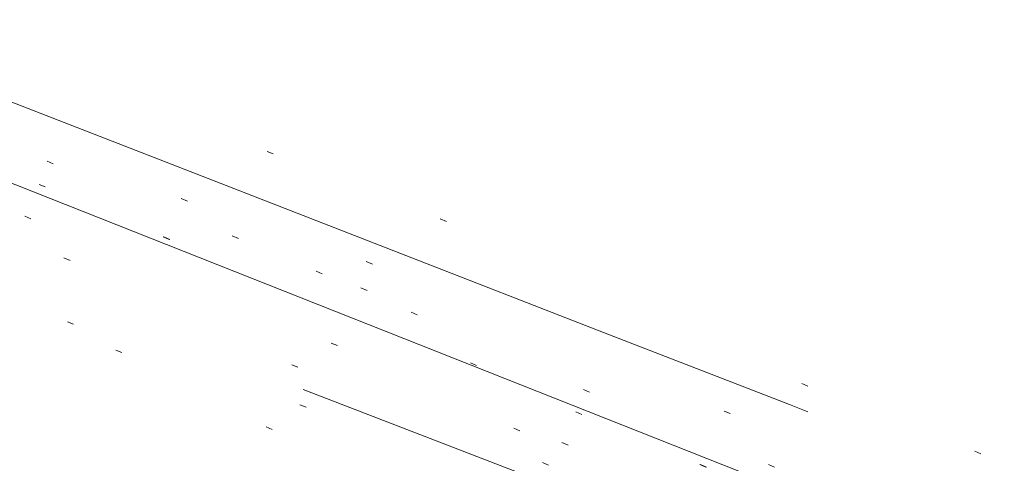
# Model space of a CAD drawing. Extents: x 413123 to 1465301, y 377724 to 504150.
# Tile 106 of 256: x 1463421.37 to 1463436.27, y 433144.58 to 433151.29. Entities that reach past the tile are written whole.
import ezdxf

# ---------------------------------------------------------------- set-up
doc = ezdxf.new("R2010")
doc.units = 0
doc.header["$MEASUREMENT"] = 0
for name, pattern in [('DGN Style 1', [8.732639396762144, 0.01453018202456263, -8.71810921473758]), ('DGN Style 3', [20.34225483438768, 14.53018202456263, -5.812072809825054]), ('DGN Style 5', [10.171127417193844, 4.35905460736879, -5.812072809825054]), ('ohcombex', [0]), ('teleex', [0])]:
    doc.linetypes.add(name, pattern=pattern)
for name, color, linetype, lineweight in [('PV_X_Curb', 120, 'DGN Style 1', 0), ('PV_X_EOP', 7, 'DGN Style 3', 0), ('PV_X_Walk', 120, 'DGN Style 5', 0), ('UT_X_Overhead_Combined', 30, 'ohcombex', 0), ('UT_X_Telecom', 30, 'teleex', 0)]:
    doc.layers.add(name, color=color, linetype=linetype, lineweight=lineweight)
doc.layers.add('SV_Observation (Construction)', color=97, linetype='DGN Style 1', lineweight=0, transparency=0.9)

msp = doc.modelspace()

# ---------------------------------------------------------------- linework, layer by layer
at = {"layer": 'PV_X_Curb'}
for points, knots in [([(1463694.730807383, 433042.1012902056, 573.2000085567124), (1463688.122071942, 433044.6665198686, 573.2117681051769), (1463681.5133365, 433047.2317495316, 573.2235276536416), (1463674.904601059, 433049.7969791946, 573.2352872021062), (1463669.906627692, 433051.7384291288, 573.2422034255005), (1463664.908654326, 433053.679879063, 573.249119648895), (1463659.910680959, 433055.6213289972, 573.2560358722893), (1463659.31440991, 433055.8530469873, 573.3282538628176), (1463658.718138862, 433056.0847649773, 573.400471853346), (1463658.121867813, 433056.3164829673, 573.4726898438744), (1463656.811811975, 433056.8455353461, 573.4691755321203), (1463655.501756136, 433057.3745877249, 573.4656612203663), (1463654.191700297, 433057.9036401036, 573.4621469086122), (1463647.078403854, 433060.7016199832, 573.4311409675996), (1463639.965107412, 433063.4995998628, 573.4001350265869), (1463632.851810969, 433066.2975797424, 573.3691290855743), (1463626.603526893, 433068.7760307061, 573.3262890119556), (1463620.355242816, 433071.25448167, 573.2834489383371), (1463614.10695874, 433073.7329326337, 573.2406088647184), (1463606.821724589, 433076.5483492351, 573.1778320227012), (1463599.536490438, 433079.3637658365, 573.1150551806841), (1463592.251256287, 433082.1791824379, 573.052278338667), (1463585.048675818, 433085.0513616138, 572.9767093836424), (1463577.846095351, 433087.9235407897, 572.901140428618), (1463570.643514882, 433090.7957199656, 572.8255714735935), (1463568.520856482, 433091.6009161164, 572.8136526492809), (1463566.398198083, 433092.4061122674, 572.8017338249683), (1463564.275539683, 433093.2113084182, 572.7898150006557), (1463563.658286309, 433093.4932407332, 572.723361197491), (1463563.041032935, 433093.7751730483, 572.6569073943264), (1463562.423779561, 433094.0571053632, 572.5904535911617), (1463557.897842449, 433095.8076798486, 572.5495712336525), (1463553.371905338, 433097.5582543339, 572.5086888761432), (1463548.845968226, 433099.3088288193, 572.4678065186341), (1463541.746736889, 433102.0973839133, 572.4116307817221), (1463534.647505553, 433104.8859390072, 572.3554550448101), (1463527.548274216, 433107.6744941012, 572.2992793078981), (1463527.099574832, 433107.8541490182, 572.3819727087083), (1463526.650875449, 433108.0338039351, 572.4646661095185), (1463526.202176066, 433108.2134588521, 572.5473595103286), (1463518.442801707, 433111.2934591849, 572.5872886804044), (1463510.683427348, 433114.3734595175, 572.6272178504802), (1463502.924052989, 433117.4534598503, 572.6671470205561), (1463495.101662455, 433120.5759616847, 572.6180249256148), (1463487.279271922, 433123.6984635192, 572.5689028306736), (1463479.456881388, 433126.8209653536, 572.5197807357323), (1463474.540841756, 433128.7396558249, 572.5305568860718), (1463469.624802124, 433130.6583462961, 572.5413330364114), (1463464.708762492, 433132.5770367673, 572.5521091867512), (1463464.15178183, 433132.7738995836, 572.4839343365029), (1463463.594801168, 433132.9707623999, 572.4157594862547), (1463463.037820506, 433133.1676252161, 572.3475846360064), (1463455.395093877, 433136.1460172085, 572.2965798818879), (1463447.752367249, 433139.1244092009, 572.2455751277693), (1463440.10964062, 433142.1028011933, 572.1945703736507), (1463439.463345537, 433142.3911085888, 572.2249332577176), (1463438.817050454, 433142.6794159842, 572.2552961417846), (1463438.170755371, 433142.9677233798, 572.2856590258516), (1463431.589276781, 433145.5431962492, 572.3185177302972), (1463425.007798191, 433148.1186691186, 572.351376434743), (1463418.4263196, 433150.6941419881, 572.3842351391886), (1463413.565512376, 433152.6091060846, 572.3506952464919), (1463408.704705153, 433154.5240701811, 572.3171553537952), (1463403.843897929, 433156.4390342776, 572.2836154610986), (1463402.295983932, 433157.0721267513, 572.2966227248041), (1463400.748069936, 433157.7052192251, 572.3096299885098), (1463399.20015594, 433158.3383116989, 572.3226372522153), (1463398.571326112, 433158.6030358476, 572.2531442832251), (1463397.942496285, 433158.8677599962, 572.1836513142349), (1463397.313666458, 433159.1324841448, 572.1141583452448), (1463389.499427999, 433162.1494767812, 572.1431257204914), (1463381.68518954, 433165.1664694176, 572.172093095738), (1463373.87095108, 433168.1834620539, 572.2010604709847), (1463373.202610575, 433168.4242856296, 572.2485422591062), (1463372.53427007, 433168.6651092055, 572.2960240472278), (1463371.865929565, 433168.9059327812, 572.3435058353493), (1463366.852918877, 433170.8940812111, 572.309207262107), (1463361.839908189, 433172.882229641, 572.2749086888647), (1463356.826897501, 433174.8703780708, 572.2406101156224), (1463350.263613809, 433177.4130764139, 572.2105829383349), (1463343.700330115, 433179.955774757, 572.1805557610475), (1463337.137046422, 433182.4984731, 572.1505285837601), (1463332.732110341, 433184.1753668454, 572.1399057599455), (1463328.327174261, 433185.8522605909, 572.129282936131), (1463323.922238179, 433187.5291543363, 572.1186601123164), (1463323.550514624, 433187.6736224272, 572.0672464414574), (1463323.17879107, 433187.8180905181, 572.0158327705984), (1463322.807067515, 433187.9625586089, 571.9644190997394), (1463314.242457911, 433191.4677850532, 571.9189611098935), (1463305.677848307, 433194.9730114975, 571.8735031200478), (1463297.113238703, 433198.4782379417, 571.8280451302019), (1463296.447798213, 433198.6498683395, 571.8729159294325), (1463295.782357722, 433198.8214987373, 571.917786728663), (1463295.116917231, 433198.9931291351, 571.9626575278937), (1463288.43623397, 433201.6173953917, 571.9595616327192), (1463281.755550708, 433204.2416616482, 571.9564657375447), (1463275.074867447, 433206.8659279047, 571.9533698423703), (1463270.698621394, 433208.5836220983, 571.955071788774), (1463266.322375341, 433210.3013162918, 571.9567737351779), (1463261.946129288, 433212.0190104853, 571.9584756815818), (1463261.255964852, 433212.2907585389, 571.8814296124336), (1463260.565800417, 433212.5625065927, 571.8043835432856), (1463259.875635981, 433212.8342546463, 571.7273374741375), (1463253.221984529, 433215.4661261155, 571.684237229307), (1463246.568333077, 433218.0979975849, 571.6411369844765), (1463239.914681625, 433220.7298690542, 571.5980367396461), (1463232.697418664, 433223.5591135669, 571.584901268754), (1463225.480155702, 433226.3883580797, 571.5717657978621), (1463218.262892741, 433229.2176025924, 571.5586303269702), (1463212.689928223, 433231.3845503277, 571.501804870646), (1463207.116963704, 433233.5514980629, 571.4449794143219), (1463201.543999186, 433235.7184457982, 571.3881539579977), (1463197.702392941, 433237.2969398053, 571.3824755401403), (1463193.860786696, 433238.8754338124, 571.376797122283), (1463190.01918045, 433240.4539278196, 571.3711187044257), (1463189.420555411, 433240.6641899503, 571.4587546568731), (1463188.821930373, 433240.874452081, 571.5463906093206), (1463188.223305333, 433241.0847142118, 571.6340265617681), (1463185.054584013, 433242.3131517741, 571.6250500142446), (1463181.885862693, 433243.5415893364, 571.6160734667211), (1463178.717141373, 433244.7700268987, 571.6070969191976), (1463171.181422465, 433247.7347391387, 571.5342143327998), (1463163.645703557, 433250.6994513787, 571.4613317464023), (1463156.10998465, 433253.6641636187, 571.3884491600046), (1463148.761307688, 433256.5197229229, 571.322577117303), (1463141.412630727, 433259.3752822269, 571.2567050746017), (1463134.063953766, 433262.2308415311, 571.1908330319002), (1463126.984343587, 433264.9936274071, 571.2120531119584), (1463119.904733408, 433267.756413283, 571.2332731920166), (1463112.82512323, 433270.519199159, 571.2544932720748), (1463106.948373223, 433272.8554993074, 571.272380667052), (1463101.071623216, 433275.1917994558, 571.290268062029), (1463095.19487321, 433277.5280996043, 571.3081554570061), (1463087.382378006, 433280.5556578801, 571.2445784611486), (1463079.569882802, 433283.583216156, 571.1810014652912), (1463071.757387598, 433286.6107744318, 571.1174244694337), (1463067.011834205, 433288.4980060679, 571.0790224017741), (1463062.266280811, 433290.385237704, 571.0406203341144), (1463057.520727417, 433292.27246934, 571.0022182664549), (1463052.596696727, 433294.1302708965, 570.9741905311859), (1463047.672666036, 433295.988072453, 570.946162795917), (1463042.748635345, 433297.8458740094, 570.9181350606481), (1463040.996474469, 433298.028892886, 570.6600759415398), (1463037.884741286, 433298.0614564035, 570.3732611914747), (1463033.533792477, 433297.4811137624, 570.213053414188), (1463028.578927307, 433295.8351240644, 570.8846791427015), (1463025.750437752, 433293.3300609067, 570.5443428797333), (1463024.222435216, 433291.00068514, 570.5092220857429), (1463023.412434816, 433289.7658735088, 570.490604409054), (1463022.602434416, 433288.5310618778, 570.4719867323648), (1463021.792434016, 433287.2962502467, 570.4533690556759), (1463021.001432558, 433285.3732457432, 570.5012869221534), (1463020.2104311, 433283.4502412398, 570.549204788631), (1463019.419429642, 433281.5272367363, 570.5971226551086), (1463018.531487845, 433279.3825151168, 570.6481372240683), (1463017.643546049, 433277.2377934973, 570.6991517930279), (1463016.755604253, 433275.0930718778, 570.7501663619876), (1463014.741467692, 433270.0950215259, 570.9656913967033), (1463012.727331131, 433265.096971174, 571.181216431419), (1463010.71319457, 433260.0989208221, 571.3967414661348)], [0, 0, 0, 0, 0.01923076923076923, 0.01923076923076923, 0.01923076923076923, 0.03846153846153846, 0.03846153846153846, 0.03846153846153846, 0.05769230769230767, 0.05769230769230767, 0.05769230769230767, 0.07692307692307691, 0.07692307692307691, 0.07692307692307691, 0.09615384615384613, 0.09615384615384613, 0.09615384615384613, 0.1153846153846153, 0.1153846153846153, 0.1153846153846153, 0.1346153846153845, 0.1346153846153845, 0.1346153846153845, 0.1538461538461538, 0.1538461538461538, 0.1538461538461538, 0.1730769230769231, 0.1730769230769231, 0.1730769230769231, 0.1923076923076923, 0.1923076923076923, 0.1923076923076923, 0.2115384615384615, 0.2115384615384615, 0.2115384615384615, 0.2307692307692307, 0.2307692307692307, 0.2307692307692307, 0.25, 0.25, 0.25, 0.269230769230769, 0.269230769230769, 0.269230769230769, 0.2884615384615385, 0.2884615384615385, 0.2884615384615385, 0.3076923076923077, 0.3076923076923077, 0.3076923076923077, 0.3269230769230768, 0.3269230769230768, 0.3269230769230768, 0.3461538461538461, 0.3461538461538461, 0.3461538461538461, 0.3653846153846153, 0.3653846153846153, 0.3653846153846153, 0.3846153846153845, 0.3846153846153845, 0.3846153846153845, 0.4038461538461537, 0.4038461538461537, 0.4038461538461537, 0.423076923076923, 0.423076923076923, 0.423076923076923, 0.4423076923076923, 0.4423076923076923, 0.4423076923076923, 0.4615384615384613, 0.4615384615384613, 0.4615384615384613, 0.4807692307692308, 0.4807692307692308, 0.4807692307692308, 0.5, 0.5, 0.5, 0.5192307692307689, 0.5192307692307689, 0.5192307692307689, 0.538461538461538, 0.538461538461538, 0.538461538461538, 0.5576923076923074, 0.5576923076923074, 0.5576923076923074, 0.576923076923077, 0.576923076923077, 0.576923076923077, 0.5961538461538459, 0.5961538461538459, 0.5961538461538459, 0.6153846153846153, 0.6153846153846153, 0.6153846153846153, 0.6346153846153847, 0.6346153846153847, 0.6346153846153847, 0.6538461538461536, 0.6538461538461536, 0.6538461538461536, 0.673076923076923, 0.673076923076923, 0.673076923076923, 0.6923076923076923, 0.6923076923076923, 0.6923076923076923, 0.7115384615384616, 0.7115384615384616, 0.7115384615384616, 0.7307692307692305, 0.7307692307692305, 0.7307692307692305, 0.7499999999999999, 0.7499999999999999, 0.7499999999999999, 0.7692307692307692, 0.7692307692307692, 0.7692307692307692, 0.7884615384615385, 0.7884615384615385, 0.7884615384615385, 0.8076923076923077, 0.8076923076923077, 0.8076923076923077, 0.826923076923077, 0.826923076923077, 0.826923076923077, 0.846153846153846, 0.846153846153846, 0.846153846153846, 0.8653846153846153, 0.8653846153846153, 0.8653846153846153, 0.8846153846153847, 0.8846153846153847, 0.8846153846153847, 0.9038461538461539, 0.9038461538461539, 0.9038461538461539, 0.9087225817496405, 0.9125585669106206, 0.9159702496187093, 0.9230769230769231, 0.9230769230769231, 0.9230769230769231, 0.9423076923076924, 0.9423076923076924, 0.9423076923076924, 0.9615384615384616, 0.9615384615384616, 0.9615384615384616, 0.9807692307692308, 0.9807692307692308, 0.9807692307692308, 1, 1, 1, 1]), ([(1464212.130625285, 432930.1921386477, 574.8569475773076), (1464211.309927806, 432926.6717508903, 574.8043550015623), (1464208.620583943, 432919.4336842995, 574.59247811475), (1464203.942792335, 432911.4759950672, 574.9755149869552), (1464198.528113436, 432907.065000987, 574.3013993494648), (1464195.129930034, 432904.9843538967, 574.1567793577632), (1464190.424056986, 432902.8821727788, 574.9491376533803), (1464184.484657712, 432901.1540257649, 574.5405969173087), (1464177.178004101, 432901.5982480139, 574.618938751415), (1464172.360644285, 432902.5498269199, 574.540636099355), (1464170.098213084, 432903.4430988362, 574.5563680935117), (1464162.859082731, 432906.3013125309, 574.606705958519), (1464155.619952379, 432909.1595262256, 574.6570438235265), (1464148.380822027, 432912.0177399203, 574.7073816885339), (1464141.151301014, 432914.8902431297, 574.7073216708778), (1464133.92178, 432917.7627463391, 574.7072616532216), (1464126.692258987, 432920.6352495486, 574.7072016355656), (1464118.299673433, 432923.8963305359, 574.7083911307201), (1464109.907087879, 432927.1574115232, 574.7095806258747), (1464101.514502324, 432930.4184925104, 574.7107701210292), (1464094.565360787, 432933.130540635, 574.7407559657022), (1464087.61621925, 432935.8425887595, 574.7707418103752), (1464080.667077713, 432938.554636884, 574.8007276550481), (1464073.934937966, 432941.2263393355, 574.8213669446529), (1464067.202798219, 432943.898041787, 574.8420062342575), (1464060.470658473, 432946.5697442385, 574.8626455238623), (1464057.576627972, 432947.7186628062, 574.8432796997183), (1464054.682597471, 432948.8675813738, 574.8239138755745), (1464051.788566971, 432950.0164999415, 574.8045480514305), (1464048.178118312, 432951.4627468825, 574.7485807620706), (1464044.567669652, 432952.9089938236, 574.6926134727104), (1464040.957220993, 432954.3552407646, 574.6366461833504), (1464036.026248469, 432956.2655431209, 574.6576247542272), (1464031.095275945, 432958.1758454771, 574.6786033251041), (1464026.164303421, 432960.0861478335, 574.6995818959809), (1464025.481248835, 432960.3621999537, 574.7846270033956), (1464024.798194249, 432960.6382520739, 574.8696721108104), (1464024.115139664, 432960.9143041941, 574.9547172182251), (1464019.953009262, 432962.5411523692, 574.9621940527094), (1464015.790878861, 432964.1680005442, 574.9696708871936), (1464011.628748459, 432965.7948487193, 574.977147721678), (1464011.04864364, 432966.0149524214, 574.8862879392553), (1464010.46853882, 432966.2350561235, 574.7954281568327), (1464009.888434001, 432966.4551598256, 574.7045683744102), (1464003.274891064, 432969.0729880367, 574.7150542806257), (1463996.661348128, 432971.6908162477, 574.7255401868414), (1463990.047805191, 432974.3086444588, 574.736026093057), (1463988.669673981, 432974.8809759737, 574.7338566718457), (1463987.29154277, 432975.4533074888, 574.7316872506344), (1463985.91341156, 432976.0256390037, 574.7295178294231), (1463985.302306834, 432976.2580753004, 574.8215004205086), (1463984.691202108, 432976.4905115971, 574.9134830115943), (1463984.080097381, 432976.7229478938, 575.0054656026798), (1463979.817419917, 432978.3858828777, 575.0066354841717), (1463975.554742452, 432980.0488178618, 575.0078053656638), (1463971.292064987, 432981.7117528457, 575.0089752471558), (1463963.356387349, 432984.9149377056, 575.0146263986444), (1463955.420709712, 432988.1181225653, 575.0202775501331), (1463947.485032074, 432991.3213074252, 575.0259287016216), (1463941.290077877, 432993.6868748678, 575.0083102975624), (1463935.095123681, 432996.0524423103, 574.990691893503), (1463928.900169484, 432998.4180097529, 574.9730734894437), (1463921.313287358, 433001.3706240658, 574.974915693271), (1463913.726405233, 433004.3232383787, 574.9767578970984), (1463906.139523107, 433007.2758526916, 574.9786001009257), (1463898.560596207, 433010.2391392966, 574.9626699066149), (1463890.981669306, 433013.2024259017, 574.9467397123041), (1463883.402742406, 433016.1657125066, 574.9308095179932), (1463881.345594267, 433016.9902447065, 574.9117253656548), (1463879.288446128, 433017.8147769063, 574.8926412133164), (1463877.231297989, 433018.6393091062, 574.8735570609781), (1463876.686567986, 433018.90836837, 574.7907628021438), (1463876.141837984, 433019.1774276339, 574.7079685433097), (1463875.597107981, 433019.4464868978, 574.6251742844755), (1463866.491552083, 433023.0102079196, 574.5286453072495), (1463857.385996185, 433026.5739289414, 574.4321163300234), (1463848.280440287, 433030.1376499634, 574.3355873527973), (1463842.273435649, 433032.5433451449, 574.290891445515), (1463836.26643101, 433034.9490403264, 574.2461955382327), (1463830.259426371, 433037.354735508, 574.2014996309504), (1463827.706954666, 433038.3596743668, 574.2016278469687), (1463825.154482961, 433039.3646132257, 574.2017560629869), (1463822.602011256, 433040.3695520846, 574.2018842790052), (1463822.273060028, 433040.5216812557, 574.2449460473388), (1463821.9441088, 433040.673810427, 574.2880078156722), (1463821.615157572, 433040.8259395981, 574.3310695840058), (1463814.081882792, 433043.8160048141, 574.2658061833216), (1463806.548608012, 433046.8060700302, 574.2005427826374), (1463799.015333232, 433049.7961352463, 574.1352793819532), (1463790.881392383, 433052.9784830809, 574.0409375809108), (1463782.747451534, 433056.1608309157, 573.9465957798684), (1463774.613510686, 433059.3431787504, 573.8522539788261), (1463767.30279864, 433062.1866842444, 573.7907467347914), (1463759.992086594, 433065.0301897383, 573.7292394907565), (1463752.681374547, 433067.8736952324, 573.6677322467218), (1463745.746627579, 433070.6484046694, 573.6115134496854), (1463738.81188061, 433073.4231141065, 573.5552946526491), (1463731.877133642, 433076.1978235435, 573.4990758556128), (1463723.920721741, 433079.269784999, 573.4558768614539), (1463715.96430984, 433082.3417464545, 573.412677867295), (1463708.007897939, 433085.4137079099, 573.3694788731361), (1463699.705494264, 433088.6982952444, 573.2960693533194), (1463691.40309059, 433091.9828825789, 573.2226598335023), (1463683.100686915, 433095.2674699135, 573.1492503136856), (1463675.369218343, 433098.3176278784, 573.0764007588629), (1463667.637749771, 433101.3677858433, 573.0035512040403), (1463659.906281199, 433104.4179438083, 572.9307016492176), (1463654.180695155, 433106.6960611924, 572.8929602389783), (1463648.455109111, 433108.9741785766, 572.855218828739), (1463642.729523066, 433111.2522959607, 572.8174774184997), (1463634.990870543, 433114.2968556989, 572.7735525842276), (1463627.252218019, 433117.3414154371, 572.7296277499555), (1463619.513565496, 433120.3859751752, 572.6857029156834), (1463610.349498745, 433123.93395352, 572.6620255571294), (1463601.185431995, 433127.4819318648, 572.6383481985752), (1463592.021365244, 433131.0299102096, 572.6146708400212), (1463584.379899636, 433134.0860580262, 572.5703305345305), (1463576.738434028, 433137.1422058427, 572.5259902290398), (1463569.096968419, 433140.1983536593, 572.4816499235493), (1463560.424944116, 433143.6374746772, 572.4263088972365), (1463551.752919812, 433147.0765956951, 572.3709678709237), (1463543.080895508, 433150.5157167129, 572.315626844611), (1463535.024004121, 433153.6725581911, 572.2917231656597), (1463526.967112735, 433156.8293996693, 572.2678194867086), (1463518.910221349, 433159.9862411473, 572.2439158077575), (1463505.273646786, 433165.3724393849, 572.2223349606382), (1463491.637072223, 433170.7586376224, 572.2007541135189), (1463478.00049766, 433176.1448358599, 572.1791732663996), (1463470.02998399, 433179.2607996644, 572.1634328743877), (1463462.05947032, 433182.3767634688, 572.1476924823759), (1463454.08895665, 433185.4927272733, 572.1319520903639), (1463447.976240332, 433187.9013968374, 572.1084402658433), (1463441.863524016, 433190.3100664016, 572.084928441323), (1463435.750807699, 433192.7187359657, 572.0614166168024), (1463430.533446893, 433194.7109056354, 572.0246570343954), (1463425.316086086, 433196.703075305, 571.9878974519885), (1463420.098725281, 433198.6952449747, 571.9511378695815), (1463420.088321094, 433198.7497997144, 571.9601351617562), (1463420.077916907, 433198.804354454, 571.9691324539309), (1463420.067512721, 433198.8589091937, 571.9781297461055)], [0, 0, 0, 0, 0.004233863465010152, 0.009367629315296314, 0.01063404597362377, 0.01259545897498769, 0.01409081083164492, 0.01684419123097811, 0.01986488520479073, 0.02272727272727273, 0.02272727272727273, 0.02272727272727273, 0.04545454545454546, 0.04545454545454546, 0.04545454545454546, 0.06818181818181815, 0.06818181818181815, 0.06818181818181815, 0.09090909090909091, 0.09090909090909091, 0.09090909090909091, 0.1136363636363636, 0.1136363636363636, 0.1136363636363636, 0.1363636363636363, 0.1363636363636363, 0.1363636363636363, 0.159090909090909, 0.159090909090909, 0.159090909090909, 0.1818181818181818, 0.1818181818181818, 0.1818181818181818, 0.2045454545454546, 0.2045454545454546, 0.2045454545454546, 0.2272727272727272, 0.2272727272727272, 0.2272727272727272, 0.2499999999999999, 0.2499999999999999, 0.2499999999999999, 0.2727272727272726, 0.2727272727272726, 0.2727272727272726, 0.2954545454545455, 0.2954545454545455, 0.2954545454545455, 0.3181818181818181, 0.3181818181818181, 0.3181818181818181, 0.3409090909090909, 0.3409090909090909, 0.3409090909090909, 0.3636363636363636, 0.3636363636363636, 0.3636363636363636, 0.3863636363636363, 0.3863636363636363, 0.3863636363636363, 0.4090909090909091, 0.4090909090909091, 0.4090909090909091, 0.4318181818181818, 0.4318181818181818, 0.4318181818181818, 0.4545454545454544, 0.4545454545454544, 0.4545454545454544, 0.4772727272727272, 0.4772727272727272, 0.4772727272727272, 0.4999999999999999, 0.4999999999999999, 0.4999999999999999, 0.5227272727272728, 0.5227272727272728, 0.5227272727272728, 0.5454545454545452, 0.5454545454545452, 0.5454545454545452, 0.5681818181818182, 0.5681818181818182, 0.5681818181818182, 0.5909090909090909, 0.5909090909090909, 0.5909090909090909, 0.6136363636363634, 0.6136363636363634, 0.6136363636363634, 0.6363636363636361, 0.6363636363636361, 0.6363636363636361, 0.6590909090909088, 0.6590909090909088, 0.6590909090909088, 0.6818181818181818, 0.6818181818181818, 0.6818181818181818, 0.7045454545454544, 0.7045454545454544, 0.7045454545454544, 0.7272727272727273, 0.7272727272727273, 0.7272727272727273, 0.75, 0.75, 0.75, 0.7727272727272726, 0.7727272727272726, 0.7727272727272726, 0.7954545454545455, 0.7954545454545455, 0.7954545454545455, 0.8181818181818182, 0.8181818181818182, 0.8181818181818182, 0.8409090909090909, 0.8409090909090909, 0.8409090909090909, 0.8636363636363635, 0.8636363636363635, 0.8636363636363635, 0.8863636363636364, 0.8863636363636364, 0.8863636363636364, 0.9090909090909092, 0.9090909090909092, 0.9090909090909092, 0.9318181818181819, 0.9318181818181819, 0.9318181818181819, 0.9545454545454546, 0.9545454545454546, 0.9545454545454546, 0.9772727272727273, 0.9772727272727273, 0.9772727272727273, 1, 1, 1, 1])]:
    msp.add_open_spline(points, degree=3, knots=knots, dxfattribs=at)
at = {"layer": 'PV_X_EOP'}
for points, knots in [([(1463695.37345491, 433042.3269481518, 573.2056029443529), (1463695.118355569, 433042.4173281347, 573.1929567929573), (1463694.863256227, 433042.5077081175, 573.1803106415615), (1463694.608156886, 433042.5980881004, 573.1676644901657), (1463688.127196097, 433045.133574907, 573.1638691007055), (1463681.646235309, 433047.6690617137, 573.1600737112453), (1463675.165274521, 433050.2045485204, 573.1562783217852), (1463668.255959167, 433052.9440202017, 573.1540820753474), (1463661.346643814, 433055.6834918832, 573.1518858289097), (1463654.437328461, 433058.4229635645, 573.149689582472), (1463647.338400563, 433061.2071824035, 573.1301154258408), (1463640.239472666, 433063.9914012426, 573.1105412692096), (1463633.140544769, 433066.7756200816, 573.0909671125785), (1463626.823799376, 433069.2202639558, 573.0453158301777), (1463620.507053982, 433071.6649078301, 572.999664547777), (1463614.190308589, 433074.1095517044, 572.9540132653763), (1463606.930945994, 433076.9629614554, 572.8967218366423), (1463599.671583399, 433079.8163712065, 572.8394304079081), (1463592.412220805, 433082.6697809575, 572.7821389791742), (1463585.208613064, 433085.5359198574, 572.7224006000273), (1463578.005005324, 433088.4020587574, 572.6626622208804), (1463570.801397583, 433091.2681976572, 572.6029238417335), (1463563.539543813, 433094.1288766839, 572.5195568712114), (1463556.277690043, 433096.9895557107, 572.4361899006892), (1463549.015836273, 433099.8502347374, 572.3528229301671), (1463541.464235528, 433102.896740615, 572.3143753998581), (1463533.912634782, 433105.9432464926, 572.2759278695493), (1463526.361034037, 433108.9897523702, 572.2374803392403), (1463524.510466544, 433109.6486739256, 572.222419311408), (1463522.659899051, 433110.307595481, 572.2073582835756), (1463520.809331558, 433110.9665170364, 572.1922972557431), (1463520.996148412, 433111.478044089, 572.2051758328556), (1463521.182965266, 433111.9895711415, 572.2180544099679), (1463521.36978212, 433112.5010981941, 572.2309329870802), (1463520.520611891, 433112.8412018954, 572.2365752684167), (1463519.671441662, 433113.1813055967, 572.2422175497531), (1463518.822271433, 433113.5214092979, 572.2478598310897), (1463518.644435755, 433113.0349413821, 572.2388127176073), (1463518.466600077, 433112.5484734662, 572.229765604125), (1463518.288764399, 433112.0620055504, 572.2207184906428), (1463514.835464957, 433113.4033588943, 572.2367800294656), (1463511.382165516, 433114.7447122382, 572.2528415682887), (1463507.928866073, 433116.0860655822, 572.2689031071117), (1463493.594865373, 433121.7420238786, 572.2482959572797), (1463479.260864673, 433127.3979821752, 572.2276888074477), (1463464.926863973, 433133.0539404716, 572.2070816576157), (1463449.455525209, 433139.0728186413, 572.1640707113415), (1463433.984186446, 433145.0916968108, 572.1210597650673), (1463418.512847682, 433151.1105749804, 572.0780488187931), (1463413.328996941, 433153.1553309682, 572.0135393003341), (1463408.145146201, 433155.200086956, 571.9490297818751), (1463402.961295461, 433157.2448429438, 571.8845202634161), (1463403.132465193, 433157.7716799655, 571.9190447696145), (1463403.303634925, 433158.2985169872, 571.953569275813), (1463403.474804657, 433158.825354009, 571.9880937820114), (1463402.600267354, 433159.1613721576, 571.9863420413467), (1463401.725730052, 433159.4973903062, 571.984590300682), (1463400.851192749, 433159.8334084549, 571.9828385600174), (1463400.653049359, 433159.3552482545, 571.9439093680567), (1463400.454905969, 433158.8770880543, 571.9049801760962), (1463400.256762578, 433158.3989278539, 571.8660509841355), (1463399.322085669, 433158.774478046, 571.9116587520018), (1463398.387408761, 433159.150028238, 571.9572665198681), (1463397.452731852, 433159.5255784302, 572.0028742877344), (1463389.04126259, 433162.8168634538, 571.9920574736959), (1463380.629793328, 433166.1081484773, 571.9812406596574), (1463372.218324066, 433169.3994335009, 571.9704238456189), (1463367.156032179, 433171.3851717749, 571.9528553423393), (1463362.093740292, 433173.370910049, 571.9352868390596), (1463357.031448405, 433175.3566483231, 571.91771833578), (1463350.485608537, 433177.9162151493, 571.9032139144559), (1463343.93976867, 433180.4757819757, 571.8887094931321), (1463337.393928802, 433183.0353488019, 571.8742050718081), (1463332.955818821, 433184.7683232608, 571.8612483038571), (1463328.517708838, 433186.5012977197, 571.8482915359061), (1463324.079598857, 433188.2342721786, 571.835334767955), (1463307.834725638, 433194.592922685, 571.7755947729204), (1463291.58985242, 433200.9515731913, 571.7158547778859), (1463275.344979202, 433207.3102236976, 571.6561147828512), (1463270.255842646, 433209.3105723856, 571.6395679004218), (1463265.16670609, 433211.3109210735, 571.6230210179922), (1463260.077569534, 433213.3112697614, 571.6064741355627), (1463253.452444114, 433215.9179517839, 571.5595870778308), (1463246.827318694, 433218.5246338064, 571.5127000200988), (1463240.202193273, 433221.1313158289, 571.4658129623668), (1463232.962477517, 433223.9732301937, 571.4532933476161), (1463225.722761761, 433226.8151445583, 571.4407737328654), (1463218.483046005, 433229.6570589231, 571.4282541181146), (1463212.90690448, 433231.8646312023, 571.4088467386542), (1463207.330762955, 433234.0722034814, 571.3894393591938), (1463201.754621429, 433236.2797757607, 571.3700319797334), (1463194.142429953, 433239.2572758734, 571.3409586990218), (1463186.530238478, 433242.2347759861, 571.3118854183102), (1463178.918047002, 433245.2122760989, 571.2828121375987), (1463169.428496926, 433248.9128530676, 571.1919051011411), (1463159.93894685, 433252.6134300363, 571.1009980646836), (1463150.449396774, 433256.314007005, 571.0100910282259), (1463145.077359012, 433258.4557943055, 570.9673048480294), (1463139.70532125, 433260.5975816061, 570.9245186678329), (1463134.333283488, 433262.7393689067, 570.8817324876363), (1463132.297653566, 433263.5246301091, 570.8037126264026), (1463130.262023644, 433264.3098913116, 570.7256927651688), (1463128.226393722, 433265.0951525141, 570.6476729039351), (1463128.413443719, 433265.4813551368, 570.6980714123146), (1463128.600493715, 433265.8675577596, 570.748469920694), (1463128.787543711, 433266.2537603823, 570.7988684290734), (1463127.919822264, 433266.676285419, 570.7925938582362), (1463127.052100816, 433267.0988104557, 570.786319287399), (1463126.184379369, 433267.5213354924, 570.7800447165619), (1463126.004706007, 433267.0870623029, 570.7088488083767), (1463125.825032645, 433266.6527891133, 570.6376529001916), (1463125.645359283, 433266.2185159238, 570.5664569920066), (1463121.458270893, 433267.8591123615, 570.6667666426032), (1463117.271182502, 433269.4997087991, 570.7670762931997), (1463113.084094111, 433271.1403052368, 570.8673859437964), (1463107.189564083, 433273.4271367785, 570.8747985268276), (1463101.295034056, 433275.7139683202, 570.8822111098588), (1463095.400504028, 433278.0007998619, 570.88962369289), (1463087.576983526, 433281.0591137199, 570.8606773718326), (1463079.753463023, 433284.117427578, 570.8317310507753), (1463071.92994252, 433287.175741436, 570.8027847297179), (1463067.216062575, 433289.0371870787, 570.7609532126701), (1463062.502182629, 433290.8986327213, 570.7191216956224), (1463057.788302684, 433292.7600783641, 570.6772901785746), (1463055.438489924, 433293.6549933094, 570.597871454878), (1463053.088677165, 433294.5499082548, 570.5184527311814), (1463050.738864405, 433295.4448232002, 570.4390340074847), (1463050.919405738, 433295.974786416, 570.493206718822), (1463051.099947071, 433296.5047496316, 570.547379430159), (1463051.280488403, 433297.0347128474, 570.6015521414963), (1463050.479713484, 433297.3478403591, 570.5996470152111), (1463049.678938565, 433297.660967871, 570.5977418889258), (1463048.878163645, 433297.9740953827, 570.5958367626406), (1463048.616684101, 433297.4827268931, 570.554312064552), (1463048.355204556, 433296.9913584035, 570.5127873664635), (1463048.093725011, 433296.499989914, 570.471262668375), (1463046.16244202, 433297.1796919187, 570.4532430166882), (1463044.231159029, 433297.8593939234, 570.4352233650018), (1463042.299876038, 433298.5390959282, 570.4172037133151), (1463040.683227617, 433298.6270722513, 570.3881765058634), (1463037.665619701, 433298.5647521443, 570.3323767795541), (1463033.387011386, 433297.9238663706, 570.2772123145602), (1463028.240821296, 433296.3164198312, 570.1397972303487), (1463025.314393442, 433293.7317706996, 570.0019896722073), (1463023.773730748, 433291.3674614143, 569.9858104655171), (1463022.862373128, 433289.9688870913, 569.9762398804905), (1463021.951015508, 433288.5703127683, 569.966669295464), (1463021.039657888, 433287.1717384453, 569.9570987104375)], [0, 0, 0, 0, 0.02083333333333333, 0.02083333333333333, 0.02083333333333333, 0.04166666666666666, 0.04166666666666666, 0.04166666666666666, 0.06249999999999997, 0.06249999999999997, 0.06249999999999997, 0.08333333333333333, 0.08333333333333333, 0.08333333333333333, 0.1041666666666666, 0.1041666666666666, 0.1041666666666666, 0.1249999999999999, 0.1249999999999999, 0.1249999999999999, 0.1458333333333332, 0.1458333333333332, 0.1458333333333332, 0.1666666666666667, 0.1666666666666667, 0.1666666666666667, 0.1875, 0.1875, 0.1875, 0.2083333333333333, 0.2083333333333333, 0.2083333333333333, 0.2291666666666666, 0.2291666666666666, 0.2291666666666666, 0.2499999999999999, 0.2499999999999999, 0.2499999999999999, 0.2708333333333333, 0.2708333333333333, 0.2708333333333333, 0.2916666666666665, 0.2916666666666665, 0.2916666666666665, 0.3125, 0.3125, 0.3125, 0.3333333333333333, 0.3333333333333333, 0.3333333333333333, 0.3541666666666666, 0.3541666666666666, 0.3541666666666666, 0.375, 0.375, 0.375, 0.3958333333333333, 0.3958333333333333, 0.3958333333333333, 0.4166666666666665, 0.4166666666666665, 0.4166666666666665, 0.4374999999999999, 0.4374999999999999, 0.4374999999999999, 0.4583333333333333, 0.4583333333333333, 0.4583333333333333, 0.4791666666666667, 0.4791666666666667, 0.4791666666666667, 0.4999999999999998, 0.4999999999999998, 0.4999999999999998, 0.5208333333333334, 0.5208333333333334, 0.5208333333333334, 0.5416666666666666, 0.5416666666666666, 0.5416666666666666, 0.5624999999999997, 0.5624999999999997, 0.5624999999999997, 0.5833333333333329, 0.5833333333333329, 0.5833333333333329, 0.6041666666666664, 0.6041666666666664, 0.6041666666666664, 0.625, 0.625, 0.625, 0.6458333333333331, 0.6458333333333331, 0.6458333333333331, 0.6666666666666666, 0.6666666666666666, 0.6666666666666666, 0.6875, 0.6875, 0.6875, 0.7083333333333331, 0.7083333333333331, 0.7083333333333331, 0.7291666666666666, 0.7291666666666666, 0.7291666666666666, 0.75, 0.75, 0.75, 0.7708333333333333, 0.7708333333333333, 0.7708333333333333, 0.7916666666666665, 0.7916666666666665, 0.7916666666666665, 0.8125, 0.8125, 0.8125, 0.8333333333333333, 0.8333333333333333, 0.8333333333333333, 0.8541666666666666, 0.8541666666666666, 0.8541666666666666, 0.875, 0.875, 0.875, 0.8958333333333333, 0.8958333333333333, 0.8958333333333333, 0.9166666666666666, 0.9166666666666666, 0.9166666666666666, 0.9375, 0.9375, 0.9375, 0.9583333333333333, 0.9583333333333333, 0.9583333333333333, 0.9631710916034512, 0.9674286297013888, 0.9713421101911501, 0.9791666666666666, 0.9791666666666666, 0.9791666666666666, 1, 1, 1, 1]), ([(1464214.200372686, 432930.0125938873, 574.6750505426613), (1464213.214898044, 432926.361571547, 574.6554390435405), (1464210.335317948, 432919.1136593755, 574.599029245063), (1464204.815820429, 432909.1018665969, 574.3565281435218), (1464195.494840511, 432902.6681098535, 574.2832162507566), (1464186.151923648, 432899.5681180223, 574.3579811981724), (1464179.771464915, 432899.4143722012, 574.2952422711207), (1464176.994920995, 432899.668020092, 574.2613856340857), (1464177.044937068, 432900.1320857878, 574.246040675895), (1464177.09495314, 432900.5961514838, 574.2306957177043), (1464177.144969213, 432901.0602171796, 574.2153507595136), (1464175.927058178, 432901.3040810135, 574.2430371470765), (1464174.709147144, 432901.5479448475, 574.2707235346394), (1464173.491236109, 432901.7918086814, 574.2984099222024), (1464172.308644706, 432902.1755399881, 574.3005170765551), (1464171.126053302, 432902.5592712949, 574.3026242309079), (1464169.943461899, 432902.9430026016, 574.3047313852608), (1464162.723370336, 432905.8427434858, 574.3155121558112), (1464155.503278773, 432908.7424843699, 574.3262929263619), (1464148.28318721, 432911.642225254, 574.3370736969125), (1464140.963550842, 432914.5045510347, 574.3540033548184), (1464133.643914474, 432917.3668768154, 574.3709330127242), (1464126.324278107, 432920.229202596, 574.3878626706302), (1464117.99499256, 432923.5208416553, 574.3850035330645), (1464109.665707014, 432926.8124807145, 574.3821443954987), (1464101.336421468, 432930.1041197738, 574.379285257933), (1464094.336812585, 432932.7637912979, 574.3758200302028), (1464087.337203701, 432935.4234628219, 574.3723548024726), (1464080.337594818, 432938.083134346, 574.3688895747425), (1464078.566977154, 432938.7843228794, 574.3609047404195), (1464076.79635949, 432939.4855114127, 574.3529199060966), (1464075.025741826, 432940.1866999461, 574.3449350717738), (1464074.785709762, 432939.7564827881, 574.378228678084), (1464074.545677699, 432939.3262656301, 574.4115222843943), (1464074.305645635, 432938.8960484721, 574.4448158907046), (1464073.469345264, 432939.1969356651, 574.4458787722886), (1464072.633044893, 432939.4978228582, 574.4469416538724), (1464071.796744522, 432939.7987100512, 574.4480045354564), (1464071.97040793, 432940.312748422, 574.4287374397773), (1464072.144071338, 432940.8267867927, 574.409470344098), (1464072.317734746, 432941.3408251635, 574.3902032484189), (1464068.292155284, 432942.9036241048, 574.4173304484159), (1464064.266575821, 432944.4664230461, 574.444457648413), (1464060.240996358, 432946.0292219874, 574.4715848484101), (1464057.404422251, 432947.1787736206, 574.4864594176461), (1464054.567848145, 432948.3283252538, 574.5013339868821), (1464051.731274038, 432949.477876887, 574.516208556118), (1464048.063307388, 432950.938260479, 574.5399384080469), (1464044.395340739, 432952.398644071, 574.5636682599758), (1464040.727374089, 432953.8590276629, 574.5873981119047), (1464034.963458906, 432956.1062960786, 574.5898090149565), (1464029.199543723, 432958.3535644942, 574.5922199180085), (1464023.43562854, 432960.6008329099, 574.5946308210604), (1464018.911872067, 432962.4084709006, 574.5961729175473), (1464014.388115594, 432964.2161088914, 574.5977150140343), (1464009.864359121, 432966.0237468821, 574.5992571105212), (1464003.210304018, 432968.6501103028, 574.6283223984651), (1463996.556248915, 432971.2764737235, 574.657387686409), (1463989.902193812, 432973.9028371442, 574.686452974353), (1463983.644315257, 432976.3395090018, 574.6736079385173), (1463977.386436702, 432978.7761808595, 574.6607629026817), (1463971.128558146, 432981.2128527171, 574.6479178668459), (1463963.156694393, 432984.301570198, 574.6367747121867), (1463955.184830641, 432987.390287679, 574.6256315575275), (1463947.212966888, 432990.47900516, 574.6144884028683), (1463942.061457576, 432992.5408900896, 574.6094202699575), (1463936.909948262, 432994.6027750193, 574.6043521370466), (1463931.758438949, 432996.664659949, 574.5992840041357), (1463931.530278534, 432996.2388306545, 574.6105157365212), (1463931.302118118, 432995.8130013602, 574.6217474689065), (1463931.073957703, 432995.3871720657, 574.632979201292), (1463930.282763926, 432995.6687107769, 574.6290528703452), (1463929.49157015, 432995.9502494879, 574.6251265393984), (1463928.700376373, 432996.2317881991, 574.6212002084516), (1463928.807214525, 432996.705476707, 574.599354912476), (1463928.914052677, 432997.1791652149, 574.5775096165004), (1463929.020890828, 432997.6528537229, 574.5556643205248), (1463921.266149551, 433000.7043133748, 574.5760262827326), (1463913.511408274, 433003.7557730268, 574.5963882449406), (1463905.756666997, 433006.8072326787, 574.6167502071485), (1463898.165981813, 433009.7920181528, 574.6054520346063), (1463890.575296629, 433012.776803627, 574.594153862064), (1463882.984611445, 433015.7615891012, 574.5828556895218), (1463880.966246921, 433016.5788460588, 574.5677215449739), (1463878.947882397, 433017.3961030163, 574.552587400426), (1463876.929517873, 433018.2133599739, 574.5374532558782), (1463867.305783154, 433022.067236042, 574.4562781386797), (1463857.682048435, 433025.9211121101, 574.3751030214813), (1463848.058313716, 433029.7749881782, 574.293927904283), (1463842.0887679, 433032.15228938, 574.255719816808), (1463836.119222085, 433034.5295905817, 574.2175117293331), (1463830.149676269, 433036.9068917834, 574.1793036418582), (1463819.702520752, 433040.977061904, 574.114036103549), (1463809.255365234, 433045.0472320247, 574.0487685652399), (1463798.808209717, 433049.1174021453, 573.9835010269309), (1463790.688310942, 433052.3725879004, 573.8786775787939), (1463782.568412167, 433055.6277736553, 573.7738541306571), (1463774.448513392, 433058.8829594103, 573.6690306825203), (1463767.127717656, 433061.7370183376, 573.6030643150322), (1463759.806921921, 433064.591077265, 573.537097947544), (1463752.486126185, 433067.4451361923, 573.471131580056), (1463745.56751996, 433070.1466192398, 573.433483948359), (1463738.648913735, 433072.8481022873, 573.3958363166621), (1463731.73030751, 433075.5495853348, 573.3581886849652), (1463723.782972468, 433078.7051245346, 573.309049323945), (1463715.835637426, 433081.8606637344, 573.2599099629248), (1463707.888302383, 433085.0162029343, 573.2107706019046), (1463699.550043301, 433088.2607631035, 573.1408028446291), (1463691.211784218, 433091.5053232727, 573.0708350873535), (1463682.873525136, 433094.7498834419, 573.000867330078), (1463675.16451759, 433097.807374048, 572.9256101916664), (1463667.455510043, 433100.8648646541, 572.8503530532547), (1463659.746502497, 433103.9223552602, 572.7750959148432), (1463653.994087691, 433106.172674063, 572.7096262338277), (1463648.241672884, 433108.4229928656, 572.6441565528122), (1463642.489258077, 433110.6733116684, 572.5786868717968), (1463636.478925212, 433113.0512697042, 572.4919426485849), (1463630.468592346, 433115.4292277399, 572.4051984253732), (1463624.458259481, 433117.8071857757, 572.3184542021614), (1463624.206116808, 433117.2726760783, 572.3829538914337), (1463623.953974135, 433116.738166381, 572.447453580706), (1463623.701831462, 433116.2036566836, 572.5119532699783), (1463622.025810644, 433116.809407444, 572.5010582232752), (1463620.349789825, 433117.4151582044, 572.4901631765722), (1463618.673769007, 433118.0209089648, 572.4792681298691), (1463618.897990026, 433118.6383812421, 572.4475864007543), (1463619.122211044, 433119.2558535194, 572.4159046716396), (1463619.346432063, 433119.8733257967, 572.3842229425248), (1463610.151052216, 433123.4149093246, 572.3947054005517), (1463600.955672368, 433126.9564928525, 572.4051878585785), (1463591.760292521, 433130.4980763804, 572.4156703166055), (1463584.186192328, 433133.515636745, 572.3803871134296), (1463576.612092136, 433136.5331971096, 572.3451039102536), (1463569.037991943, 433139.5507574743, 572.3098207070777), (1463560.349163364, 433142.995578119, 572.2824074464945), (1463551.660334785, 433146.4403987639, 572.2549941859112), (1463542.971506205, 433149.8852194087, 572.227580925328), (1463534.92764778, 433153.0839553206, 572.2016946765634), (1463526.883789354, 433156.2826912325, 572.175808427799), (1463518.839930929, 433159.4814271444, 572.1499221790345), (1463505.060674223, 433164.8741050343, 572.1234911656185), (1463491.281417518, 433170.2667829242, 572.0970601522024), (1463477.502160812, 433175.6594608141, 572.0706291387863), (1463469.594324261, 433178.7703649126, 572.0379597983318), (1463461.68648771, 433181.8812690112, 572.0052904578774), (1463453.778651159, 433184.9921731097, 571.9726211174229), (1463447.751023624, 433187.3871797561, 571.9442134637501), (1463441.723396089, 433189.7821864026, 571.9158058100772), (1463435.695768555, 433192.1771930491, 571.8873981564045), (1463430.410020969, 433194.2126202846, 571.8528707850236), (1463425.124273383, 433196.2480475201, 571.8183434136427), (1463419.838525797, 433198.2834747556, 571.7838160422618)], [0, 0, 0, 0, 0.004335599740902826, 0.00918217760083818, 0.01294602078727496, 0.01724212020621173, 0.02040816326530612, 0.02040816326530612, 0.02040816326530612, 0.04081632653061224, 0.04081632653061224, 0.04081632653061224, 0.06122448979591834, 0.06122448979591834, 0.06122448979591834, 0.08163265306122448, 0.08163265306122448, 0.08163265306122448, 0.1020408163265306, 0.1020408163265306, 0.1020408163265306, 0.1224489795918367, 0.1224489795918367, 0.1224489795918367, 0.1428571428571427, 0.1428571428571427, 0.1428571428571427, 0.163265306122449, 0.163265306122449, 0.163265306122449, 0.1836734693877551, 0.1836734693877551, 0.1836734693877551, 0.2040816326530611, 0.2040816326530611, 0.2040816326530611, 0.2244897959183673, 0.2244897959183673, 0.2244897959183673, 0.2448979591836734, 0.2448979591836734, 0.2448979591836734, 0.2653061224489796, 0.2653061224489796, 0.2653061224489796, 0.2857142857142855, 0.2857142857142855, 0.2857142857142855, 0.3061224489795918, 0.3061224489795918, 0.3061224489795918, 0.3265306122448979, 0.3265306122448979, 0.3265306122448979, 0.346938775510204, 0.346938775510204, 0.346938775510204, 0.3673469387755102, 0.3673469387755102, 0.3673469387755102, 0.3877551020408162, 0.3877551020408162, 0.3877551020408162, 0.4081632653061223, 0.4081632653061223, 0.4081632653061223, 0.4285714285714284, 0.4285714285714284, 0.4285714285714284, 0.4489795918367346, 0.4489795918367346, 0.4489795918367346, 0.4693877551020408, 0.4693877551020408, 0.4693877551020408, 0.4897959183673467, 0.4897959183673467, 0.4897959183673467, 0.5102040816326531, 0.5102040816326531, 0.5102040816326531, 0.5306122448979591, 0.5306122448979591, 0.5306122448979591, 0.5510204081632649, 0.5510204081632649, 0.5510204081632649, 0.571428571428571, 0.571428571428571, 0.571428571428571, 0.5918367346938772, 0.5918367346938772, 0.5918367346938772, 0.6122448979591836, 0.6122448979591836, 0.6122448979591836, 0.6326530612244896, 0.6326530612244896, 0.6326530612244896, 0.6530612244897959, 0.6530612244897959, 0.6530612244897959, 0.673469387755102, 0.673469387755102, 0.673469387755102, 0.6938775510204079, 0.6938775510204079, 0.6938775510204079, 0.7142857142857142, 0.7142857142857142, 0.7142857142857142, 0.7346938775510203, 0.7346938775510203, 0.7346938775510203, 0.7551020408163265, 0.7551020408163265, 0.7551020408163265, 0.7755102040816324, 0.7755102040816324, 0.7755102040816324, 0.7959183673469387, 0.7959183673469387, 0.7959183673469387, 0.8163265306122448, 0.8163265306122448, 0.8163265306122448, 0.836734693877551, 0.836734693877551, 0.836734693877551, 0.8571428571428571, 0.8571428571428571, 0.8571428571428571, 0.8775510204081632, 0.8775510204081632, 0.8775510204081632, 0.8979591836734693, 0.8979591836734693, 0.8979591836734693, 0.9183673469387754, 0.9183673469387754, 0.9183673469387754, 0.9387755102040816, 0.9387755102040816, 0.9387755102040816, 0.9591836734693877, 0.9591836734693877, 0.9591836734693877, 0.9795918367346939, 0.9795918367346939, 0.9795918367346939, 1, 1, 1, 1])]:
    msp.add_open_spline(points, degree=3, knots=knots, dxfattribs=at)
at = {"layer": 'PV_X_Walk'}
msp.add_polyline3d([(1463438.146046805, 433142.9773923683, 572.2831205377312), (1463439.33683931, 433140.7010730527, 572.4172404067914), (1463439.222853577, 433140.4726544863, 572.4090868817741), (1463417.472232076, 433148.8527495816, 572.4765798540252), (1463398.389179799, 433156.4190282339, 572.3488503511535), (1463399.193110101, 433158.3412778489, 572.3245550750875)], dxfattribs=at)
at = {"layer": 'SV_Observation (Construction)', "transparency": 33554434}
for p in [(1463360.419794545, 433173.3175208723, 572.2065589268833), (1463359.902303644, 433172.0714384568, 574.4717297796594), (1463365.082294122, 433170.3774263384, 572.5025660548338), (1463378.367691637, 433164.1818667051, 572.4096098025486), (1463400.85119275, 433159.8334084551, 571.9828385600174), (1463397.452731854, 433159.5255784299, 572.0028742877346), (1463397.31366646, 433159.1324841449, 572.1141583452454), (1463403.474804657, 433158.8253540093, 571.9880937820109), (1463400.256762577, 433158.3989278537, 571.8660509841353), (1463399.190936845, 433158.336081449, 572.3246207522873), (1463399.200155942, 433158.338311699, 572.3226372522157), (1463401.525966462, 433157.8673722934, 571.7574178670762), (1463402.961295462, 433157.2448429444, 571.8845202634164), (1463398.389179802, 433156.4190282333, 572.3488503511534), (1463403.843897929, 433156.4390342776, 572.2836154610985), (1463404.46733909, 433155.3768654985, 572.2942994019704), (1463405.198500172, 433155.167185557, 572.2931685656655), (1463404.88408538, 433154.8197021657, 572.4099392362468), (1463405.780141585, 433154.5108053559, 572.3931182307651), (1463418.512847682, 433151.1105749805, 572.0780488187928), (1463418.426319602, 433150.6941419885, 572.3842351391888), (1463417.961917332, 433149.8258490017, 572.490926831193), (1463417.472232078, 433148.852749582, 572.4765798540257)]:
    msp.add_line(p, (1463625.061710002, 433062.5083400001, 573.4399999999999), dxfattribs=at)
at = {"layer": 'UT_X_Overhead_Combined'}
msp.add_polyline3d([(1463172.497311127, 433246.6910612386, 571.553627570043), (1463293.92206957, 433198.6323986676, 572.0643474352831), (1463405.198500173, 433155.167185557, 572.2931685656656), (1463522.348892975, 433108.8137131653, 572.717698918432)], dxfattribs=at)
at = {"layer": 'UT_X_Telecom', "extrusion": (-0.008682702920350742, 0.008529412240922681, 0.9999259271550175), "elevation": -8439.386300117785, "flags": 128}
msp.add_lwpolyline([(1463371.905420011, 433225.6489266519), (1463354.686721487, 433242.5623809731)], dxfattribs=at)

doc.saveas('drawing.dxf')
